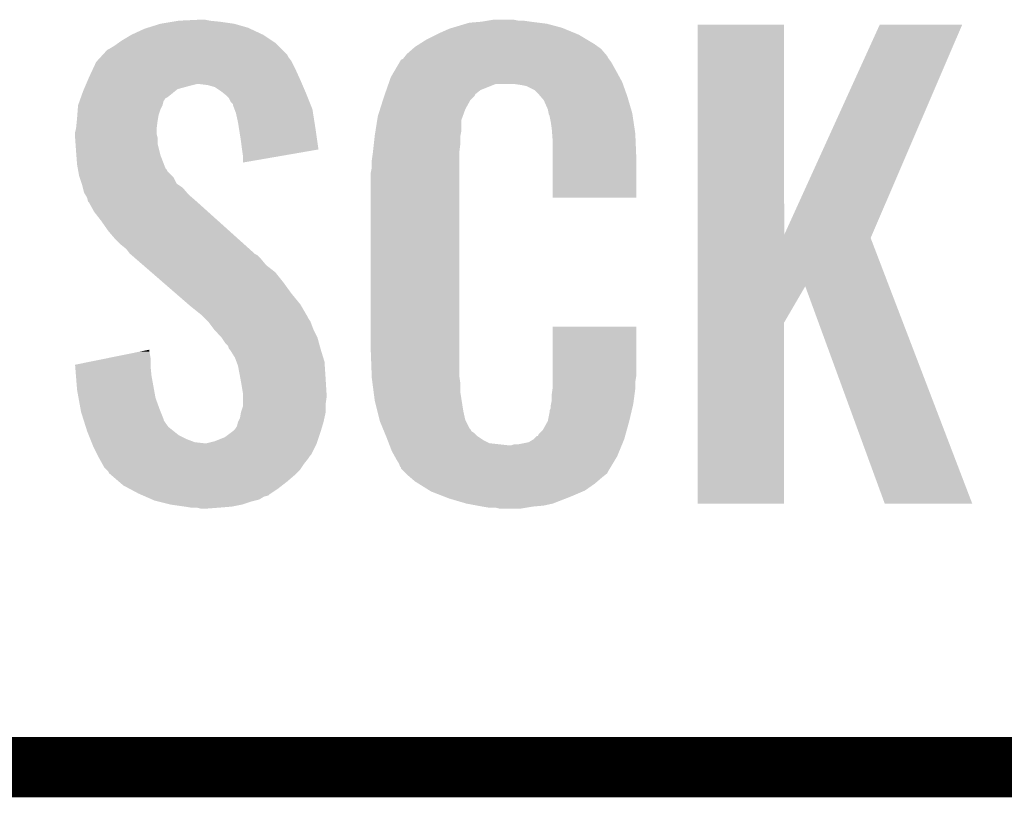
# Model space of a CAD drawing. Extents: x -4.5 to 27.4, y -3.9 to 53.4.
# Tile 10 of 43: x 1.1 to 3.6, y 8.8 to 10.8. Entities that reach past the tile are written whole.
import ezdxf

# ---------------------------------------------------------------- set-up
doc = ezdxf.new("R2010")
doc.units = 0
doc.layers.add('BRUSHLESS_28_CLICK_V101_GTO', color=11, linetype='CONTINUOUS')

msp = doc.modelspace()

# ---------------------------------------------------------------- linework, layer by layer
at = {"layer": 'BRUSHLESS_28_CLICK_V101_GTO', "const_width": 0.1524}
msp.add_lwpolyline([(-1.27, 8.89), (3.8862, 8.89)], dxfattribs=at)
msp.add_lwpolyline([(-1.27, 8.89), (3.8862, 8.89)], dxfattribs=at)
at = {"layer": 'BRUSHLESS_28_CLICK_V101_GTO'}
for points in [[(1.463544, 10.7569), (1.49606, 10.76706), (1.71704, 10.7569), (1.681482, 10.76706)], [(1.49606, 10.76706), (1.52654, 10.77214), (1.681482, 10.76706), (1.64592, 10.77214)], [(1.52654, 10.77214), (1.541782, 10.77468), (1.64592, 10.77214), (1.620518, 10.77468)], [(1.541782, 10.77468), (1.59512, 10.77722), (1.620518, 10.77468), (1.607822, 10.77722)], [(2.2335, 10.7569), (2.267372, 10.76706), (2.509522, 10.7569), (2.471422, 10.76706)], [(2.267372, 10.76706), (2.275842, 10.7696), (2.471422, 10.76706), (2.451102, 10.7696)], [(2.275842, 10.7696), (2.30632, 10.77214), (2.451102, 10.7696), (2.43078, 10.77214)], [(2.30632, 10.77214), (2.32156, 10.77468), (2.43078, 10.77214), (2.413, 10.77468)], [(2.32156, 10.77468), (2.336802, 10.77722), (2.400302, 10.77468), (2.387602, 10.77722)], [(1.422402, 10.73912), (1.455422, 10.754362), (1.755138, 10.73912), (1.72248, 10.754362)], [(1.455422, 10.754362), (1.463544, 10.7569), (1.72248, 10.754362), (1.71704, 10.7569)], [(2.19202, 10.73912), (2.20218, 10.7442), (2.5527, 10.73912), (2.540364, 10.7442)], [(2.20218, 10.7442), (2.22504, 10.754362), (2.540364, 10.7442), (2.515686, 10.754362)], [(2.22504, 10.754362), (2.2335, 10.7569), (2.515686, 10.754362), (2.509522, 10.7569)], [(2.852434, 10.233774), (2.852444, 10.764494), (3.07091, 10.233774), (3.07086, 10.764494)], [(2.852444, 10.764494), (2.852446, 10.76452), (3.07086, 10.764494), (2.852446, 10.76452)], [(3.07091, 10.233774), (3.312162, 10.764486), (3.292626, 10.233774), (3.520422, 10.764486)], [(3.312162, 10.764486), (3.312178, 10.76452), (3.520422, 10.764486), (3.312178, 10.76452)], [(1.37922, 10.711178), (1.389884, 10.718798), (1.793242, 10.711178), (1.785622, 10.718798)], [(1.389884, 10.718798), (1.396998, 10.72388), (1.785622, 10.718798), (1.778, 10.72388)], [(1.396998, 10.72388), (1.422398, 10.739118), (1.778, 10.72388), (1.755142, 10.739118)], [(1.422398, 10.739118), (1.422402, 10.73912), (1.755142, 10.739118), (1.755138, 10.73912)], [(2.150658, 10.716262), (2.166622, 10.72642), (2.5908, 10.716262), (2.57387, 10.72642)], [(2.166622, 10.72642), (2.19202, 10.73912), (2.57387, 10.72642), (2.5527, 10.73912)], [(1.349798, 10.688316), (1.361444, 10.701022), (1.816102, 10.688316), (1.803398, 10.701022)], [(1.361444, 10.701022), (1.366518, 10.70356), (1.803398, 10.701022), (1.80086, 10.70356)], [(1.366518, 10.70356), (1.37922, 10.711178), (1.80086, 10.70356), (1.793242, 10.711178)], [(2.11836, 10.690862), (2.132874, 10.70356), (2.619464, 10.690862), (2.608582, 10.70356)], [(2.132874, 10.70356), (2.138682, 10.70864), (2.608582, 10.70356), (2.601472, 10.70864)], [(2.138682, 10.70864), (2.150658, 10.716262), (2.601472, 10.70864), (2.5908, 10.716262)], [(1.325204, 10.65276), (1.333502, 10.670536), (1.83642, 10.65276), (1.827532, 10.670536)], [(1.333502, 10.670536), (1.33583, 10.673078), (1.827532, 10.670536), (1.82626, 10.673078)], [(1.33583, 10.673078), (1.345148, 10.683244), (1.82626, 10.673078), (1.818642, 10.683244)], [(1.345148, 10.683244), (1.349798, 10.688316), (1.818642, 10.683244), (1.816102, 10.688316)], [(2.086684, 10.64768), (2.100134, 10.67054), (2.64668, 10.64768), (2.633982, 10.67054)], [(2.100134, 10.67054), (2.103126, 10.675622), (2.633982, 10.67054), (2.630172, 10.675622)], [(2.103126, 10.675622), (2.108198, 10.678164), (2.630172, 10.675622), (2.628268, 10.678164)], [(2.108198, 10.678164), (2.11023, 10.680704), (2.628268, 10.678164), (2.626362, 10.680704)], [(2.11023, 10.680704), (2.114288, 10.685776), (2.626362, 10.680704), (2.623822, 10.685776)], [(2.114288, 10.685776), (2.11836, 10.690862), (2.623822, 10.685776), (2.619464, 10.690862)], [(1.31572, 10.63244), (1.325204, 10.65276), (1.845658, 10.63244), (1.83642, 10.65276)], [(2.07772, 10.632442), (2.086684, 10.64768), (2.654992, 10.632442), (2.64668, 10.64768)], [(1.3081, 10.61466), (1.312454, 10.62482), (1.853476, 10.61466), (1.84912, 10.62482)], [(1.312454, 10.62482), (1.31572, 10.63244), (1.84912, 10.62482), (1.845658, 10.63244)], [(2.071496, 10.61466), (2.073272, 10.619738), (2.663734, 10.61466), (2.66192, 10.619738)], [(2.073272, 10.619738), (2.07772, 10.632442), (2.66192, 10.619738), (2.654992, 10.632442)], [(1.295036, 10.581638), (1.30048, 10.596878), (1.513838, 10.581638), (1.532888, 10.596878)], [(1.30048, 10.596878), (1.302656, 10.601958), (1.532888, 10.596878), (1.539238, 10.601958)], [(1.302656, 10.601958), (1.305922, 10.60958), (1.539238, 10.601958), (1.56718, 10.60958)], [(1.305922, 10.60958), (1.3081, 10.61466), (1.56718, 10.60958), (1.587498, 10.61466)], [(1.615438, 10.61212), (1.595118, 10.61466), (1.854564, 10.61212), (1.853476, 10.61466)], [(1.633224, 10.607042), (1.615438, 10.61212), (1.85674, 10.607042), (1.854564, 10.61212)], [(1.64846, 10.59688), (1.633224, 10.607042), (1.861096, 10.59688), (1.85674, 10.607042)], [(1.657986, 10.58926), (1.64846, 10.59688), (1.86436, 10.58926), (1.861096, 10.59688)], [(2.062604, 10.589256), (2.066162, 10.599418), (2.291078, 10.589256), (2.303784, 10.599418)], [(2.066162, 10.599418), (2.071494, 10.614658), (2.303784, 10.599418), (2.341876, 10.614658)], [(2.071494, 10.614658), (2.071496, 10.61466), (2.341876, 10.614658), (2.390138, 10.61466)], [(2.40792, 10.61212), (2.390138, 10.61466), (2.664642, 10.61212), (2.663734, 10.61466)], [(2.420618, 10.60958), (2.40792, 10.61212), (2.665548, 10.60958), (2.664642, 10.61212)], [(2.440936, 10.599422), (2.420618, 10.60958), (2.669176, 10.599422), (2.665548, 10.60958)], [(2.448562, 10.5918), (2.440936, 10.599422), (2.671898, 10.5918), (2.669176, 10.599422)], [(1.287782, 10.561322), (1.29141, 10.571482), (1.50114, 10.561322), (1.503678, 10.571482)], [(1.29141, 10.571482), (1.294128, 10.579096), (1.503678, 10.571482), (1.508764, 10.579096)], [(1.294128, 10.579096), (1.295036, 10.581638), (1.508764, 10.579096), (1.513838, 10.581638)], [(1.661158, 10.586722), (1.657986, 10.58926), (1.865376, 10.586722), (1.86436, 10.58926)], [(1.668778, 10.579096), (1.661158, 10.586722), (1.868426, 10.579096), (1.865376, 10.586722)], [(1.673858, 10.568944), (1.668778, 10.579096), (1.872486, 10.568944), (1.868426, 10.579096)], [(1.678934, 10.563866), (1.673858, 10.568944), (1.874518, 10.563866), (1.872486, 10.568944)], [(2.050312, 10.551158), (2.057532, 10.574018), (2.26568, 10.551158), (2.278378, 10.574018)], [(2.057532, 10.574018), (2.05994, 10.58164), (2.278378, 10.574018), (2.285994, 10.58164)], [(2.05994, 10.58164), (2.06083, 10.584184), (2.285994, 10.58164), (2.288538, 10.584184)], [(2.06083, 10.584184), (2.062604, 10.589256), (2.288538, 10.584184), (2.291078, 10.589256)], [(2.455092, 10.58418), (2.448562, 10.5918), (2.674618, 10.58418), (2.671898, 10.5918)], [(2.463798, 10.574018), (2.455092, 10.58418), (2.677608, 10.574018), (2.674618, 10.58418)], [(2.473958, 10.551162), (2.463798, 10.574018), (2.684332, 10.551162), (2.677608, 10.574018)], [(1.285826, 10.53592), (1.286998, 10.551158), (1.49098, 10.53592), (1.49606, 10.551158)], [(1.286998, 10.551158), (1.28778, 10.561318), (1.49606, 10.551158), (1.50114, 10.561318)], [(1.28778, 10.561318), (1.287782, 10.561322), (1.50114, 10.561318), (1.50114, 10.561322)], [(1.67894, 10.561324), (1.678934, 10.563866), (1.875534, 10.561324), (1.874518, 10.563866)], [(1.682752, 10.551158), (1.67894, 10.561324), (1.8796, 10.551158), (1.875534, 10.561324)], [(1.686558, 10.541002), (1.682752, 10.551158), (1.881204, 10.541002), (1.8796, 10.551158)], [(2.0447, 10.533382), (2.050312, 10.551158), (2.259216, 10.533382), (2.26568, 10.551158)], [(2.475994, 10.540998), (2.473958, 10.551162), (2.68732, 10.540998), (2.684332, 10.551162)], [(1.2827, 10.502902), (1.284476, 10.52068), (1.486216, 10.502902), (1.48844, 10.52068)], [(1.284476, 10.52068), (1.28524, 10.5283), (1.48844, 10.52068), (1.48971, 10.5283)], [(1.28524, 10.5283), (1.285826, 10.53592), (1.48971, 10.5283), (1.49098, 10.53592)], [(1.69164, 10.51814), (1.686558, 10.541002), (1.884814, 10.51814), (1.881204, 10.541002)], [(1.694048, 10.5029), (1.69164, 10.51814), (1.88722, 10.5029), (1.884814, 10.51814)], [(2.038682, 10.495278), (2.043094, 10.523216), (2.25552, 10.495278), (2.25552, 10.523216)], [(2.043094, 10.523216), (2.0447, 10.533382), (2.25552, 10.523216), (2.259216, 10.533382)], [(2.4765, 10.538462), (2.475994, 10.540998), (2.687702, 10.538462), (2.68732, 10.540998)], [(2.479038, 10.533384), (2.4765, 10.538462), (2.688464, 10.533384), (2.687702, 10.538462)], [(2.47904, 10.530842), (2.479038, 10.533384), (2.688844, 10.530842), (2.688464, 10.533384)], [(2.48158, 10.518138), (2.47904, 10.530842), (2.69075, 10.518138), (2.688844, 10.530842)], [(2.48412, 10.50036), (2.48158, 10.518138), (2.693416, 10.50036), (2.69075, 10.518138)], [(1.28016, 10.492742), (1.282064, 10.500358), (1.4859, 10.492742), (1.4859, 10.500358)], [(1.282064, 10.500358), (1.2827, 10.502902), (1.4859, 10.500358), (1.486216, 10.502902)], [(1.69926, 10.46988), (1.694048, 10.5029), (1.891922, 10.46988), (1.88722, 10.5029)], [(2.03708, 10.48512), (2.038682, 10.495278), (2.253488, 10.48512), (2.25552, 10.495278)], [(2.484902, 10.490198), (2.48412, 10.50036), (2.69494, 10.490198), (2.693416, 10.50036)], [(1.28016, 10.490198), (1.28016, 10.492742), (1.4859, 10.490198), (1.4859, 10.492742)], [(1.28016, 10.480038), (1.28016, 10.490198), (1.48844, 10.480038), (1.4859, 10.490198)], [(1.28125, 10.464798), (1.28016, 10.480038), (1.48844, 10.464798), (1.48844, 10.480038)], [(1.7018, 10.44956), (1.69926, 10.46988), (1.894816, 10.44956), (1.891922, 10.46988)], [(2.03454, 10.46226), (2.036796, 10.482578), (2.25298, 10.46226), (2.25298, 10.482578)], [(2.036796, 10.482578), (2.03708, 10.48512), (2.25298, 10.482578), (2.253488, 10.48512)], [(2.48666, 10.46734), (2.484902, 10.490198), (2.695894, 10.46734), (2.69494, 10.490198)], [(1.2827, 10.44448), (1.28125, 10.464798), (1.493522, 10.44448), (1.48844, 10.464798)], [(1.283482, 10.434318), (1.2827, 10.44448), (1.496062, 10.434318), (1.493522, 10.44448)], [(1.701802, 10.449556), (1.7018, 10.44956), (1.894816, 10.449556), (1.894816, 10.44956)], [(1.70434, 10.43178), (1.701802, 10.449556), (1.792168, 10.43178), (1.894816, 10.449556)], [(2.032282, 10.441938), (2.03454, 10.46226), (2.25044, 10.441938), (2.25298, 10.46226)], [(2.48666, 10.42924), (2.48666, 10.46734), (2.69748, 10.42924), (2.695894, 10.46734)], [(1.28524, 10.41146), (1.283482, 10.434318), (1.504858, 10.41146), (1.496062, 10.434318)], [(1.70434, 10.41657), (1.70434, 10.43178), (1.70434, 10.41657), (1.792168, 10.43178)], [(2.02946, 10.42162), (2.032, 10.4394), (2.25044, 10.42162), (2.25044, 10.4394)], [(2.02946, 10.403842), (2.02946, 10.42162), (2.25044, 10.403842), (2.25044, 10.42162)], [(2.032, 10.4394), (2.032282, 10.441938), (2.25044, 10.4394), (2.25044, 10.441938)], [(2.48666, 10.327666), (2.48666, 10.42924), (2.697454, 10.327666), (2.69748, 10.42924)], [(1.287088, 10.401304), (1.28524, 10.41146), (1.508764, 10.401304), (1.504858, 10.41146)], [(1.28755, 10.398756), (1.287088, 10.401304), (1.511302, 10.398756), (1.508764, 10.401304)], [(1.288472, 10.393684), (1.28755, 10.398756), (1.513842, 10.393684), (1.511302, 10.398756)], [(1.29032, 10.38352), (1.288472, 10.393684), (1.524002, 10.38352), (1.513842, 10.393684)], [(2.02692, 10.391142), (2.02946, 10.403842), (2.25044, 10.391142), (2.25044, 10.403842)], [(1.292016, 10.378436), (1.29032, 10.38352), (1.529082, 10.378436), (1.524002, 10.38352)], [(1.297092, 10.363204), (1.292016, 10.378436), (1.536704, 10.363204), (1.529082, 10.378436)], [(2.02692, 9.94156), (2.02692, 10.391142), (2.25044, 9.94156), (2.25044, 10.391142)], [(1.29794, 10.360658), (1.297092, 10.363204), (1.540522, 10.360658), (1.536704, 10.363204)], [(1.299846, 10.353038), (1.29794, 10.360658), (1.551942, 10.353038), (1.540522, 10.360658)], [(1.303018, 10.340338), (1.299846, 10.353038), (1.562828, 10.340338), (1.551942, 10.353038)], [(1.306068, 10.335258), (1.303018, 10.340338), (1.56718, 10.335258), (1.562828, 10.340338)], [(1.31064, 10.327642), (1.306068, 10.335258), (1.576068, 10.327642), (1.56718, 10.335258)], [(1.312546, 10.32002), (1.31064, 10.327642), (1.58496, 10.32002), (1.576068, 10.327642)], [(1.313178, 10.317486), (1.312546, 10.32002), (1.587782, 10.317486), (1.58496, 10.32002)], [(2.697454, 10.32764), (2.48666, 10.327666), (2.697454, 10.32764), (2.697454, 10.327666)], [(1.315718, 10.314936), (1.313178, 10.317486), (1.59062, 10.314936), (1.587782, 10.317486)], [(1.328418, 10.292082), (1.315718, 10.314936), (1.616062, 10.292082), (1.59062, 10.314936)], [(1.3462, 10.26922), (1.328418, 10.292082), (1.641512, 10.26922), (1.616062, 10.292082)], [(1.36398, 10.243818), (1.3462, 10.26922), (1.66979, 10.243818), (1.641512, 10.26922)], [(1.37922, 10.22604), (1.36398, 10.243818), (1.689582, 10.22604), (1.66979, 10.243818)], [(1.397, 10.20826), (1.37922, 10.22604), (1.709374, 10.20826), (1.689582, 10.22604)], [(2.85243, 10.104078), (2.852434, 10.226032), (3.335954, 10.104078), (3.289304, 10.226032)], [(2.852434, 10.226032), (2.852434, 10.233774), (3.289304, 10.226032), (3.292626, 10.233774)], [(1.409698, 10.198102), (1.397, 10.20826), (1.720682, 10.198102), (1.709374, 10.20826)], [(1.41732, 10.187942), (1.409698, 10.198102), (1.731992, 10.187942), (1.720682, 10.198102)], [(1.41986, 10.185398), (1.41732, 10.187942), (1.734824, 10.185398), (1.731992, 10.187942)], [(1.422792, 10.182858), (1.41986, 10.185398), (1.739896, 10.182858), (1.734824, 10.185398)], [(1.434512, 10.1727), (1.422792, 10.182858), (1.75006, 10.1727), (1.739896, 10.182858)], [(1.4521, 10.157458), (1.434512, 10.1727), (1.762762, 10.157458), (1.75006, 10.1727)], [(1.472616, 10.139678), (1.4521, 10.157458), (1.785622, 10.139678), (1.762762, 10.157458)], [(1.501922, 10.11428), (1.472616, 10.139678), (1.80594, 10.11428), (1.785622, 10.139678)], [(1.53416, 10.08634), (1.501922, 10.11428), (1.82626, 10.08634), (1.80594, 10.11428)], [(2.852428, 10.01268), (2.85243, 10.104078), (3.07086, 10.01268), (3.124172, 10.104078)], [(3.324856, 9.5555), (3.124172, 10.104078), (3.545798, 9.5555), (3.335954, 10.104078)], [(1.566402, 10.058398), (1.53416, 10.08634), (1.849122, 10.058398), (1.82626, 10.08634)], [(1.57226, 10.05332), (1.566402, 10.058398), (1.852086, 10.05332), (1.849122, 10.058398)], [(1.597658, 10.033002), (1.57226, 10.05332), (1.863936, 10.033002), (1.852086, 10.05332)], [(1.60274, 10.02792), (1.597658, 10.033002), (1.8669, 10.02792), (1.863936, 10.033002)], [(1.607822, 10.022838), (1.60274, 10.02792), (1.869442, 10.022838), (1.8669, 10.02792)], [(1.615436, 10.015224), (1.607822, 10.022838), (1.87452, 10.015224), (1.869442, 10.022838)], [(1.617978, 10.01268), (1.615436, 10.015224), (1.875474, 10.01268), (1.87452, 10.015224)], [(1.631318, 9.9949), (1.617978, 10.01268), (1.88214, 9.9949), (1.875474, 10.01268)], [(2.486664, 9.878058), (2.486684, 10.002494), (2.69748, 9.878058), (2.69748, 10.002494)], [(2.486684, 10.002494), (2.486686, 10.00252), (2.69748, 10.002494), (2.486686, 10.00252)], [(2.85242, 9.555506), (2.852428, 10.01268), (3.070834, 9.555506), (3.07086, 10.01268)], [(1.63322, 9.992362), (1.631318, 9.9949), (1.88341, 9.992362), (1.88214, 9.9949)], [(1.648458, 9.977122), (1.63322, 9.992362), (1.89103, 9.977122), (1.88341, 9.992362)], [(1.650156, 9.974578), (1.648458, 9.977122), (1.892302, 9.974578), (1.89103, 9.977122)], [(1.65862, 9.96188), (1.650156, 9.974578), (1.895766, 9.96188), (1.892302, 9.974578)], [(1.666236, 9.954258), (1.65862, 9.96188), (1.897844, 9.954258), (1.895766, 9.96188)], [(1.66878, 9.946644), (1.666236, 9.954258), (1.89992, 9.946644), (1.897844, 9.954258)], [(1.668784, 9.94664), (1.66878, 9.946644), (1.89992, 9.94664), (1.89992, 9.946644)], [(1.671318, 9.944102), (1.668784, 9.94664), (1.900702, 9.944102), (1.89992, 9.94664)], [(1.280184, 9.906004), (1.367936, 9.923778), (1.47066, 9.906004), (1.47066, 9.923778)], [(1.367936, 9.923778), (1.443176, 9.939018), (1.47066, 9.923778), (1.46812, 9.939018)], [(1.443176, 9.939018), (1.46812, 9.94407), (1.46812, 9.939018), (1.46812, 9.94407)], [(1.684018, 9.923782), (1.671318, 9.944102), (1.906954, 9.923782), (1.900702, 9.944102)], [(1.68783, 9.913618), (1.684018, 9.923782), (1.91008, 9.913618), (1.906954, 9.923782)], [(2.029272, 9.87806), (2.02692, 9.94156), (2.25044, 9.87806), (2.25044, 9.94156)], [(1.280388, 9.90346), (1.280184, 9.906004), (1.47066, 9.90346), (1.47066, 9.906004)], [(1.28241, 9.87806), (1.280388, 9.90346), (1.4732, 9.87806), (1.47066, 9.90346)], [(1.691638, 9.903462), (1.68783, 9.913618), (1.910758, 9.903462), (1.91008, 9.913618)], [(1.69688, 9.87552), (1.691638, 9.903462), (1.91262, 9.87552), (1.910758, 9.903462)], [(1.28524, 9.842498), (1.28241, 9.87806), (1.479668, 9.842498), (1.4732, 9.87806)], [(1.69926, 9.86282), (1.69688, 9.87552), (1.913414, 9.86282), (1.91262, 9.87552)], [(2.02946, 9.87298), (2.029272, 9.87806), (2.251166, 9.87298), (2.25044, 9.87806)], [(2.031118, 9.860278), (2.02946, 9.87298), (2.25298, 9.860278), (2.251166, 9.87298)], [(2.486662, 9.862818), (2.486664, 9.878058), (2.69494, 9.862818), (2.69748, 9.878058)], [(1.703918, 9.834882), (1.69926, 9.86282), (1.91516, 9.834882), (1.913414, 9.86282)], [(2.0341, 9.837418), (2.031118, 9.860278), (2.25298, 9.837418), (2.25298, 9.860278)], [(2.485934, 9.84504), (2.48666, 9.850122), (2.69494, 9.84504), (2.69494, 9.850122)], [(2.48666, 9.850122), (2.486662, 9.862818), (2.69494, 9.850122), (2.69494, 9.862818)], [(1.288936, 9.82218), (1.28524, 9.842498), (1.483362, 9.82218), (1.479668, 9.842498)], [(1.294016, 9.79424), (1.288936, 9.82218), (1.49352, 9.79424), (1.483362, 9.82218)], [(1.70434, 9.832342), (1.703918, 9.834882), (1.91516, 9.832342), (1.91516, 9.834882)], [(1.70434, 9.82218), (1.70434, 9.832342), (1.91516, 9.82218), (1.91516, 9.832342)], [(1.70434, 9.804398), (1.70434, 9.82218), (1.91262, 9.804398), (1.91516, 9.82218)], [(2.03708, 9.814562), (2.0341, 9.837418), (2.25659, 9.814562), (2.25298, 9.837418)], [(2.48412, 9.83234), (2.485934, 9.84504), (2.693246, 9.83234), (2.69494, 9.84504)], [(2.48412, 9.817102), (2.48412, 9.83234), (2.691214, 9.817102), (2.693246, 9.83234)], [(1.699262, 9.786622), (1.70434, 9.801864), (1.91262, 9.786622), (1.91262, 9.801864)], [(1.70434, 9.801864), (1.70434, 9.804398), (1.91262, 9.801864), (1.91262, 9.804398)], [(2.043432, 9.78916), (2.03708, 9.814562), (2.2606, 9.78916), (2.25659, 9.814562)], [(2.48158, 9.804402), (2.482088, 9.806942), (2.689262, 9.804402), (2.68986, 9.806942)], [(2.48158, 9.796784), (2.48158, 9.804402), (2.687468, 9.796784), (2.689262, 9.804402)], [(2.482088, 9.806942), (2.48412, 9.817102), (2.68986, 9.806942), (2.691214, 9.817102)], [(1.2954, 9.78662), (1.294016, 9.79424), (1.496568, 9.78662), (1.49352, 9.79424)], [(1.301016, 9.768836), (1.2954, 9.78662), (1.50368, 9.768836), (1.496568, 9.78662)], [(1.69672, 9.771382), (1.698836, 9.784078), (1.909798, 9.771382), (1.91262, 9.784078)], [(1.698836, 9.784078), (1.699262, 9.786622), (1.91262, 9.784078), (1.91262, 9.786622)], [(2.049146, 9.766298), (2.043432, 9.78916), (2.26568, 9.766298), (2.2606, 9.78916)], [(2.473962, 9.763762), (2.47904, 9.789162), (2.6797, 9.763762), (2.685676, 9.789162)], [(2.47904, 9.789162), (2.479042, 9.791704), (2.685676, 9.789162), (2.686274, 9.791704)], [(2.479042, 9.791704), (2.48158, 9.796784), (2.686274, 9.791704), (2.687468, 9.796784)], [(1.30182, 9.766294), (1.301016, 9.768836), (1.503684, 9.766294), (1.50368, 9.768836)], [(1.304224, 9.75868), (1.30182, 9.766294), (1.50876, 9.75868), (1.503684, 9.766294)], [(1.307432, 9.748518), (1.304224, 9.75868), (1.516382, 9.748518), (1.50876, 9.75868)], [(1.31064, 9.738358), (1.307432, 9.748518), (1.529082, 9.738358), (1.516382, 9.748518)], [(1.68402, 9.74344), (1.689102, 9.751058), (1.902204, 9.74344), (1.90449, 9.751058)], [(1.689102, 9.751058), (1.69164, 9.761222), (1.90449, 9.751058), (1.90754, 9.761222)], [(1.69164, 9.761222), (1.69672, 9.771382), (1.90754, 9.761222), (1.909798, 9.771382)], [(2.04978, 9.763762), (2.049146, 9.766298), (2.26695, 9.763762), (2.26568, 9.766298)], [(2.057102, 9.745984), (2.04978, 9.763762), (2.275842, 9.745984), (2.26695, 9.763762)], [(2.461262, 9.740902), (2.47396, 9.76376), (2.67335, 9.740902), (2.6797, 9.76376)], [(2.47396, 9.76376), (2.473962, 9.763762), (2.6797, 9.76376), (2.6797, 9.763762)], [(1.314706, 9.728198), (1.31064, 9.738358), (1.541782, 9.728198), (1.529082, 9.738358)], [(1.318768, 9.71804), (1.314706, 9.728198), (1.5621, 9.71804), (1.541782, 9.728198)], [(1.633222, 9.712962), (1.658622, 9.723122), (1.8923, 9.712962), (1.895686, 9.723122)], [(1.658622, 9.723122), (1.67555, 9.73582), (1.895686, 9.723122), (1.89992, 9.73582)], [(1.67555, 9.73582), (1.67894, 9.738362), (1.89992, 9.73582), (1.900682, 9.738362)], [(1.67894, 9.738362), (1.68402, 9.74344), (1.900682, 9.738362), (1.902204, 9.74344)], [(2.05815, 9.743436), (2.057102, 9.745984), (2.278382, 9.743436), (2.275842, 9.745984)], [(2.060238, 9.738364), (2.05815, 9.743436), (2.280924, 9.738364), (2.278382, 9.743436)], [(2.062332, 9.733278), (2.060238, 9.738364), (2.288542, 9.733278), (2.280924, 9.738364)], [(2.06547, 9.72566), (2.062332, 9.733278), (2.29616, 9.72566), (2.288542, 9.733278)], [(2.06756, 9.72058), (2.06547, 9.72566), (2.303782, 9.72058), (2.29616, 9.72566)], [(2.438402, 9.718042), (2.446022, 9.72566), (2.667, 9.718042), (2.669116, 9.72566)], [(2.446022, 9.72566), (2.448566, 9.725678), (2.669116, 9.72566), (2.669122, 9.725678)], [(2.448566, 9.725678), (2.451102, 9.730736), (2.669122, 9.725678), (2.670526, 9.730736)], [(2.451102, 9.730736), (2.461262, 9.740902), (2.670526, 9.730736), (2.67335, 9.740902)], [(1.321816, 9.71042), (1.318768, 9.71804), (1.582422, 9.71042), (1.5621, 9.71804)], [(1.322832, 9.70788), (1.321816, 9.71042), (1.605282, 9.70788), (1.582422, 9.71042)], [(1.323848, 9.70534), (1.322832, 9.70788), (1.88976, 9.70534), (1.890606, 9.70788)], [(1.32588, 9.70026), (1.323848, 9.70534), (1.887218, 9.70026), (1.88976, 9.70534)], [(1.336038, 9.679944), (1.32588, 9.70026), (1.877058, 9.679944), (1.887218, 9.70026)], [(1.612902, 9.70788), (1.633222, 9.712962), (1.890606, 9.70788), (1.8923, 9.712962)], [(2.069514, 9.7155), (2.06756, 9.72058), (2.311402, 9.7155), (2.303782, 9.72058)], [(2.072446, 9.70788), (2.069514, 9.7155), (2.326644, 9.70788), (2.311402, 9.7155)], [(2.0744, 9.7028), (2.072446, 9.70788), (2.372362, 9.7028), (2.326644, 9.70788)], [(2.08026, 9.68756), (2.0744, 9.7028), (2.654448, 9.68756), (2.660724, 9.7028)], [(2.372362, 9.7028), (2.382522, 9.702802), (2.660724, 9.7028), (2.660726, 9.702802)], [(2.382522, 9.702802), (2.390144, 9.70534), (2.660726, 9.702802), (2.66177, 9.70534)], [(2.400302, 9.70534), (2.425702, 9.71042), (2.66177, 9.70534), (2.663862, 9.71042)], [(2.425702, 9.71042), (2.438394, 9.718038), (2.663862, 9.71042), (2.667, 9.718038)], [(2.438394, 9.718038), (2.438402, 9.718042), (2.667, 9.718038), (2.667, 9.718042)], [(1.33731, 9.6774), (1.336038, 9.679944), (1.87452, 9.6774), (1.877058, 9.679944)], [(1.34112, 9.66978), (1.33731, 9.6774), (1.86944, 9.66978), (1.87452, 9.6774)], [(2.087318, 9.67486), (2.08026, 9.68756), (2.64922, 9.67486), (2.654448, 9.68756)], [(2.092962, 9.664698), (2.087318, 9.67486), (2.643122, 9.664698), (2.64922, 9.67486)], [(1.348176, 9.65708), (1.34112, 9.66978), (1.85928, 9.65708), (1.86944, 9.66978)], [(1.353818, 9.646922), (1.348176, 9.65708), (1.852506, 9.646922), (1.85928, 9.65708)], [(2.098038, 9.657084), (2.092962, 9.664698), (2.638554, 9.657084), (2.643122, 9.664698)], [(2.10058, 9.649464), (2.098038, 9.657084), (2.633982, 9.649464), (2.638554, 9.657084)], [(2.103114, 9.646926), (2.10058, 9.649464), (2.632458, 9.646926), (2.633982, 9.649464)], [(1.3589, 9.641838), (1.353818, 9.646922), (1.849118, 9.641838), (1.852506, 9.646922)], [(1.363978, 9.636756), (1.3589, 9.641838), (1.844036, 9.636756), (1.849118, 9.641838)], [(1.366518, 9.631684), (1.363978, 9.636756), (1.838964, 9.631684), (1.844036, 9.636756)], [(1.37245, 9.6266), (1.366518, 9.631684), (1.83388, 9.6266), (1.838964, 9.631684)], [(1.390232, 9.61136), (1.37245, 9.6266), (1.816102, 9.61136), (1.83388, 9.6266)], [(2.10312, 9.644382), (2.103114, 9.646926), (2.630932, 9.644382), (2.632458, 9.646926)], [(2.110742, 9.63676), (2.10312, 9.644382), (2.62636, 9.63676), (2.630932, 9.644382)], [(2.115818, 9.631682), (2.110742, 9.63676), (2.623816, 9.631682), (2.62636, 9.63676)], [(2.1209, 9.626598), (2.115818, 9.631682), (2.617464, 9.626598), (2.623816, 9.631682)], [(2.126826, 9.62152), (2.1209, 9.626598), (2.61112, 9.62152), (2.617464, 9.626598)], [(1.402084, 9.6012), (1.390232, 9.61136), (1.803038, 9.6012), (1.816102, 9.61136)], [(1.41637, 9.59358), (1.402084, 9.6012), (1.79324, 9.59358), (1.803038, 9.6012)], [(2.138678, 9.61136), (2.126826, 9.62152), (2.599268, 9.61136), (2.61112, 9.62152)], [(2.146808, 9.60628), (2.138678, 9.61136), (2.593342, 9.60628), (2.599268, 9.61136)], [(2.17526, 9.5885), (2.146808, 9.60628), (2.567944, 9.5885), (2.593342, 9.60628)], [(1.44018, 9.58088), (1.41637, 9.59358), (1.77419, 9.58088), (1.79324, 9.59358)], [(1.44599, 9.578338), (1.44018, 9.58088), (1.770378, 9.578338), (1.77419, 9.58088)], [(1.451796, 9.575798), (1.44599, 9.578338), (1.767834, 9.575798), (1.770378, 9.578338)], [(1.457598, 9.57326), (1.451796, 9.575798), (1.757678, 9.57326), (1.767834, 9.575798)], [(1.475018, 9.565638), (1.457598, 9.57326), (1.744982, 9.565638), (1.757678, 9.57326)], [(2.17932, 9.585962), (2.17526, 9.5885), (2.56202, 9.585962), (2.567944, 9.5885)], [(2.211976, 9.57326), (2.17932, 9.585962), (2.53238, 9.57326), (2.56202, 9.585962)], [(2.22504, 9.568178), (2.211976, 9.57326), (2.51931, 9.568178), (2.53238, 9.57326)], [(1.480818, 9.5631), (1.475018, 9.565638), (1.734826, 9.5631), (1.744982, 9.565638)], [(1.49098, 9.56056), (1.480818, 9.5631), (1.724662, 9.56056), (1.734826, 9.5631)], [(1.52146, 9.55294), (1.49098, 9.56056), (1.701798, 9.55294), (1.724662, 9.56056)], [(1.55702, 9.54786), (1.52146, 9.55294), (1.6764, 9.54786), (1.701798, 9.55294)], [(2.268218, 9.55548), (2.22504, 9.568178), (2.486658, 9.55548), (2.51931, 9.568178)], [(2.295314, 9.5504), (2.268218, 9.55548), (2.463798, 9.5504), (2.486658, 9.55548)], [(2.30886, 9.54786), (2.295314, 9.5504), (2.43586, 9.54786), (2.463798, 9.5504)], [(3.070834, 9.55548), (2.85242, 9.555506), (3.070834, 9.55548), (3.070834, 9.555506)], [(3.545804, 9.55548), (3.545798, 9.5555), (3.545804, 9.55548), (3.324856, 9.5555)], [(1.572258, 9.54532), (1.55702, 9.54786), (1.64592, 9.54532), (1.6764, 9.54786)], [(1.597658, 9.54278), (1.587498, 9.54532), (1.612902, 9.54278), (1.64592, 9.54532)], [(2.324098, 9.54532), (2.30886, 9.54786), (2.420618, 9.54532), (2.43586, 9.54786)], [(2.352038, 9.54278), (2.341878, 9.54532), (2.405378, 9.54278), (2.420618, 9.54532)]]:
    msp.add_solid(points, dxfattribs=at)

doc.saveas('drawing.dxf')
